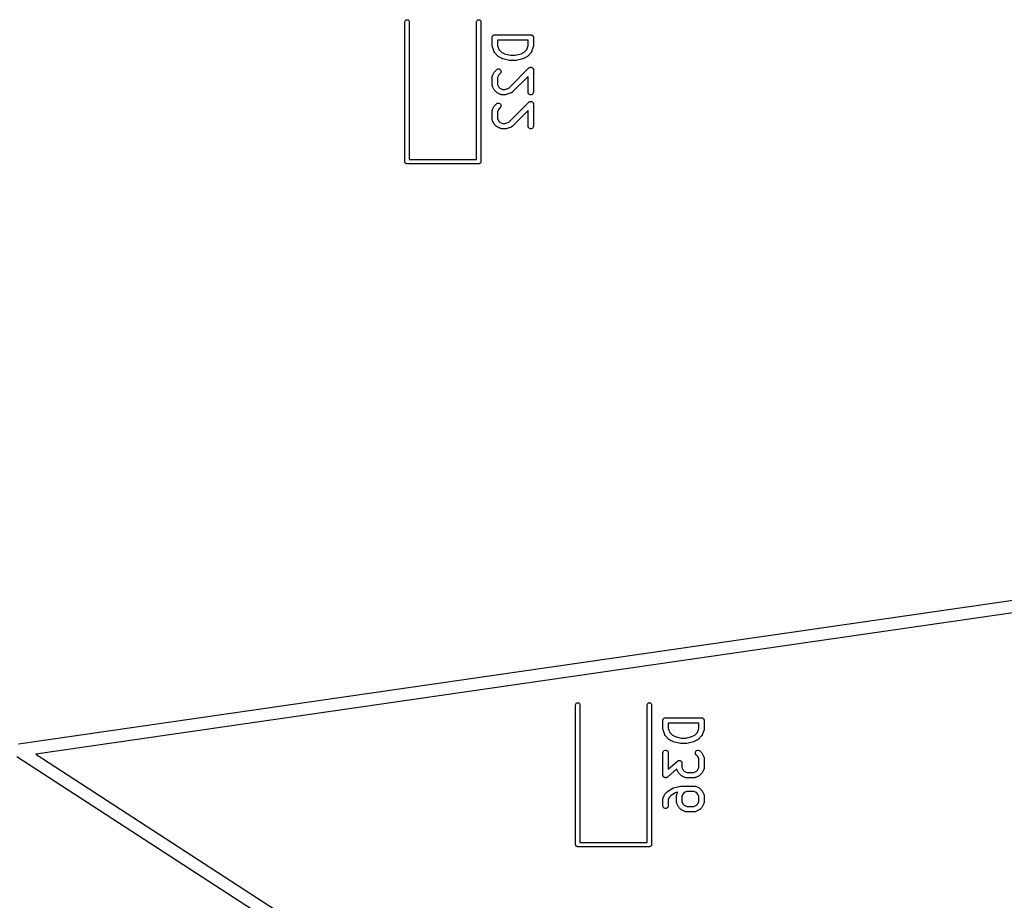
# Model space of a CAD drawing. Extents: x 48 to 353, y -143 to -50.
# Tile 42 of 70: x 176 to 204, y -99 to -74. Entities that reach past the tile are written whole.
import ezdxf

# ---------------------------------------------------------------- set-up
doc = ezdxf.new("R2010")
doc.units = 0
doc.header["$MEASUREMENT"] = 0
doc.layers.add('BLACK', color=7, linetype='CONTINUOUS')

msp = doc.modelspace()

# ---------------------------------------------------------------- linework, layer by layer
at = {"layer": 'Black'}
for p, q in [((187.059, -74.55), (187.062, -74.5295)), ((187.059, -78.45), (187.059, -74.55)), ((187.062, -74.5295), (187.073, -74.5114)), ((187.073, -74.5114), (187.089, -74.498)), ((187.089, -74.498), (187.108, -74.4909)), ((187.108, -74.4909), (187.129, -74.4909)), ((187.129, -74.4909), (187.149, -74.498)), ((187.149, -74.498), (187.165, -74.5114)), ((187.165, -74.5114), (187.175, -74.5295)), ((187.175, -74.5295), (187.179, -74.55)), ((187.179, -74.55), (187.179, -78.39)), ((189.059, -74.55), (189.062, -74.5295)), ((189.059, -78.39), (189.059, -74.55)), ((189.062, -74.5295), (189.073, -74.5114)), ((189.073, -74.5114), (189.089, -74.498)), ((189.089, -74.498), (189.108, -74.4909)), ((189.108, -74.4909), (189.129, -74.4909)), ((189.129, -74.4909), (189.149, -74.498)), ((189.149, -74.498), (189.165, -74.5114)), ((189.165, -74.5114), (189.175, -74.5295)), ((189.175, -74.5295), (189.179, -74.55)), ((189.179, -74.55), (189.179, -78.45)), ((189.496, -74.9857), (189.497, -74.9793)), ((189.496, -75.2238), (189.496, -74.9857)), ((189.497, -74.9727), (189.5, -74.9665)), ((189.497, -74.9793), (189.497, -74.9727)), ((189.5, -74.9665), (189.501, -74.9601)), ((189.501, -74.9601), (189.504, -74.9544)), ((189.504, -74.9544), (189.506, -74.9482)), ((189.506, -74.9482), (189.51, -74.9432)), ((189.51, -74.9432), (189.514, -74.9375)), ((189.514, -74.9375), (189.519, -74.9333)), ((189.519, -74.9333), (189.523, -74.9283)), ((189.523, -74.9283), (189.529, -74.925)), ((189.529, -74.925), (189.534, -74.9208)), ((189.534, -74.9208), (189.54, -74.9185)), ((189.54, -74.9185), (189.545, -74.9152)), ((189.545, -74.9152), (189.552, -74.9141)), ((189.552, -74.9141), (189.558, -74.9119)), ((189.558, -74.9119), (189.565, -74.9119)), ((189.565, -74.9119), (189.571, -74.9107)), ((189.571, -74.9107), (190.571, -74.9107)), ((190.571, -74.9107), (190.578, -74.9119)), ((190.578, -74.9119), (190.584, -74.9119)), ((190.584, -74.9119), (190.59, -74.9141)), ((190.59, -74.9141), (190.597, -74.9152)), ((190.597, -74.9152), (190.602, -74.9185)), ((190.602, -74.9185), (190.609, -74.9208)), ((190.609, -74.9208), (190.614, -74.925)), ((190.614, -74.925), (190.619, -74.9283)), ((190.619, -74.9283), (190.624, -74.9333)), ((190.624, -74.9333), (190.629, -74.9375)), ((190.629, -74.9375), (190.632, -74.9432)), ((190.632, -74.9432), (190.636, -74.9482)), ((190.636, -74.9482), (190.638, -74.9544)), ((190.638, -74.9544), (190.642, -74.9601)), ((190.642, -74.9601), (190.643, -74.9665)), ((190.643, -74.9665), (190.645, -74.9727)), ((190.645, -74.9727), (190.645, -74.9793)), ((190.645, -74.9793), (190.646, -74.9857)), ((190.646, -74.9857), (190.646, -75.2238)), ((189.498, -75.2356), (189.496, -75.2238)), ((189.5, -75.2475), (189.498, -75.2356)), ((189.548, -75.3904), (189.5, -75.2475)), ((189.646, -75.0607), (189.646, -75.2116)), ((190.496, -75.0607), (189.646, -75.0607)), ((189.646, -75.2116), (189.684, -75.3262)), ((190.458, -75.3262), (190.496, -75.2116)), ((190.496, -75.2116), (190.496, -75.0607)), ((190.642, -75.2475), (190.595, -75.3904)), ((190.644, -75.2356), (190.642, -75.2475)), ((190.646, -75.2238), (190.644, -75.2356)), ((189.55, -75.3942), (189.548, -75.3904)), ((189.551, -75.3984), (189.55, -75.3942)), ((189.556, -75.4056), (189.551, -75.3984)), ((189.56, -75.4133), (189.556, -75.4056)), ((189.563, -75.4162), (189.56, -75.4133)), ((189.566, -75.4197), (189.563, -75.4162)), ((189.661, -75.5149), (189.566, -75.4197)), ((189.671, -75.5218), (189.661, -75.5149)), ((189.68, -75.529), (189.671, -75.5218)), ((189.776, -75.5766), (189.68, -75.529)), ((189.684, -75.3262), (189.758, -75.4003)), ((189.758, -75.4003), (189.835, -75.4388)), ((189.835, -75.4388), (190.009, -75.4821)), ((190.009, -75.4821), (190.133, -75.4821)), ((190.133, -75.4821), (190.307, -75.4388)), ((190.307, -75.4388), (190.384, -75.4003)), ((190.462, -75.529), (190.367, -75.5766)), ((190.384, -75.4003), (190.458, -75.3262)), ((190.471, -75.5218), (190.462, -75.529)), ((190.481, -75.5149), (190.471, -75.5218)), ((190.577, -75.4197), (190.481, -75.5149)), ((190.579, -75.4162), (190.577, -75.4197)), ((190.582, -75.4133), (190.579, -75.4162)), ((190.586, -75.4056), (190.582, -75.4133)), ((190.591, -75.3984), (190.586, -75.4056)), ((190.593, -75.3942), (190.591, -75.3984)), ((190.595, -75.3904), (190.593, -75.3942)), ((189.784, -75.5789), (189.776, -75.5766)), ((189.791, -75.5823), (189.784, -75.5789)), ((189.982, -75.6299), (189.791, -75.5823)), ((189.991, -75.6305), (189.982, -75.6299)), ((190, -75.6321), (189.991, -75.6305)), ((190.143, -75.6321), (190, -75.6321)), ((190.152, -75.6305), (190.143, -75.6321)), ((190.161, -75.6299), (190.152, -75.6305)), ((190.351, -75.5823), (190.161, -75.6299)), ((190.359, -75.5789), (190.351, -75.5823)), ((190.367, -75.5766), (190.359, -75.5789)), ((190.539, -75.8225), (190.549, -75.82)), ((190.549, -75.82), (190.558, -75.8166)), ((190.558, -75.8166), (190.561, -75.8166)), ((190.561, -75.8166), (190.565, -75.8158)), ((190.565, -75.8158), (190.574, -75.8166)), ((190.574, -75.8166), (190.584, -75.8166)), ((190.584, -75.8166), (190.587, -75.8177)), ((190.587, -75.8177), (190.591, -75.818)), ((190.591, -75.818), (190.599, -75.8222)), ((189.496, -76.081), (189.497, -76.0767)), ((189.496, -76.319), (189.496, -76.081)), ((189.497, -76.0724), (189.499, -76.064)), ((189.497, -76.0767), (189.497, -76.0724)), ((189.499, -76.064), (189.501, -76.0553)), ((189.501, -76.0553), (189.503, -76.0516)), ((189.503, -76.0516), (189.504, -76.0474)), ((189.504, -76.0474), (189.552, -75.9522)), ((189.552, -75.9522), (189.559, -75.9425)), ((189.559, -75.9425), (189.566, -75.9327)), ((189.566, -75.9327), (189.613, -75.8851)), ((189.613, -75.8851), (189.635, -75.8701)), ((189.635, -75.8701), (189.66, -75.8634)), ((189.68, -76.0301), (189.646, -76.0987)), ((189.66, -75.8634), (189.686, -75.8657)), ((189.719, -75.9911), (189.68, -76.0301)), ((189.686, -75.8657), (189.709, -75.8767)), ((189.709, -75.8767), (189.728, -75.8951)), ((189.734, -75.9698), (189.719, -75.9911)), ((189.728, -75.8951), (189.739, -75.9187)), ((189.741, -75.9446), (189.734, -75.9698)), ((189.739, -75.9187), (189.741, -75.9446)), ((189.959, -76.3964), (190.518, -75.8374)), ((190.496, -76.0715), (190.053, -76.5149)), ((190.496, -76.5095), (190.496, -76.0715)), ((190.518, -75.8374), (190.526, -75.8318)), ((190.526, -75.8318), (190.534, -75.8255)), ((190.534, -75.8255), (190.537, -75.8244)), ((190.537, -75.8244), (190.539, -75.8225)), ((190.599, -75.8222), (190.609, -75.8255)), ((190.609, -75.8255), (190.611, -75.8276)), ((190.611, -75.8276), (190.614, -75.829)), ((190.614, -75.829), (190.621, -75.836)), ((190.621, -75.836), (190.629, -75.8423)), ((190.629, -75.8423), (190.63, -75.8451)), ((190.63, -75.8451), (190.633, -75.8475)), ((190.633, -75.8475), (190.637, -75.8563)), ((190.637, -75.8563), (190.642, -75.8648)), ((190.642, -75.8648), (190.642, -75.8681)), ((190.642, -75.8681), (190.644, -75.8711)), ((190.644, -75.8711), (190.644, -75.8808)), ((190.644, -75.8808), (190.646, -75.8905)), ((190.646, -75.8905), (190.646, -76.5095)), ((189.497, -76.3233), (189.496, -76.319)), ((189.497, -76.3276), (189.497, -76.3233)), ((189.499, -76.336), (189.497, -76.3276)), ((189.501, -76.3447), (189.499, -76.336)), ((189.503, -76.3484), (189.501, -76.3447)), ((189.504, -76.3526), (189.503, -76.3484)), ((189.552, -76.4478), (189.504, -76.3526)), ((189.646, -76.0987), (189.646, -76.3013)), ((189.646, -76.3013), (189.68, -76.3699)), ((189.68, -76.3699), (189.711, -76.4003)), ((176.279, -94.6917), (301.359, -76.6166)), ((189.559, -76.4575), (189.552, -76.4478)), ((189.566, -76.4673), (189.559, -76.4575)), ((189.613, -76.5149), (189.566, -76.4673)), ((189.623, -76.5218), (189.613, -76.5149)), ((189.633, -76.529), (189.623, -76.5218)), ((189.728, -76.5766), (189.633, -76.529)), ((189.711, -76.4003), (189.779, -76.4345)), ((189.732, -76.5778), (189.728, -76.5766)), ((189.736, -76.58), (189.732, -76.5778)), ((189.745, -76.5815), (189.736, -76.58)), ((189.753, -76.584), (189.745, -76.5815)), ((189.757, -76.5838), (189.753, -76.584)), ((189.762, -76.5845), (189.757, -76.5838)), ((189.857, -76.5845), (189.762, -76.5845)), ((189.779, -76.4345), (189.845, -76.4345)), ((189.845, -76.4345), (189.959, -76.3964)), ((189.869, -76.5824), (189.857, -76.5845)), ((189.881, -76.5807), (189.869, -76.5824)), ((190.023, -76.5331), (189.881, -76.5807)), ((190.027, -76.531), (190.023, -76.5331)), ((190.031, -76.5299), (190.027, -76.531)), ((190.039, -76.5248), (190.031, -76.5299)), ((190.046, -76.5207), (190.039, -76.5248)), ((190.049, -76.5174), (190.046, -76.5207)), ((190.053, -76.5149), (190.049, -76.5174)), ((190.501, -76.5352), (190.496, -76.5095)), ((190.514, -76.5577), (190.501, -76.5352)), ((190.534, -76.5745), (190.514, -76.5577)), ((190.558, -76.5834), (190.534, -76.5745)), ((190.584, -76.5834), (190.558, -76.5834)), ((190.609, -76.5745), (190.584, -76.5834)), ((190.629, -76.5577), (190.609, -76.5745)), ((190.642, -76.5352), (190.629, -76.5577)), ((190.646, -76.5095), (190.642, -76.5352)), ((189.504, -76.9998), (189.552, -76.9046)), ((189.552, -76.9046), (189.559, -76.8949)), ((189.559, -76.8949), (189.566, -76.8851)), ((189.566, -76.8851), (189.613, -76.8374)), ((189.613, -76.8374), (189.635, -76.8225)), ((189.635, -76.8225), (189.66, -76.8158)), ((189.66, -76.8158), (189.686, -76.818)), ((189.686, -76.818), (189.709, -76.829)), ((189.709, -76.829), (189.728, -76.8475)), ((189.728, -76.8475), (189.739, -76.8711)), ((189.741, -76.897), (189.734, -76.9222)), ((189.739, -76.8711), (189.741, -76.897)), ((189.959, -77.3487), (190.518, -76.7898)), ((190.518, -76.7898), (190.526, -76.7842)), ((190.526, -76.7842), (190.534, -76.7779)), ((190.534, -76.7779), (190.537, -76.7768)), ((190.537, -76.7768), (190.539, -76.7749)), ((190.539, -76.7749), (190.549, -76.7723)), ((190.549, -76.7723), (190.558, -76.769)), ((190.558, -76.769), (190.561, -76.769)), ((190.561, -76.769), (190.565, -76.7681)), ((190.565, -76.7681), (190.574, -76.769)), ((190.574, -76.769), (190.584, -76.769)), ((190.584, -76.769), (190.587, -76.7701)), ((190.587, -76.7701), (190.591, -76.7704)), ((190.591, -76.7704), (190.599, -76.7746)), ((190.599, -76.7746), (190.609, -76.7779)), ((190.609, -76.7779), (190.611, -76.78)), ((190.611, -76.78), (190.614, -76.7814)), ((190.614, -76.7814), (190.621, -76.7884)), ((190.621, -76.7884), (190.629, -76.7946)), ((190.629, -76.7946), (190.63, -76.7975)), ((190.63, -76.7975), (190.633, -76.7998)), ((190.633, -76.7998), (190.637, -76.8087)), ((190.637, -76.8087), (190.642, -76.8172)), ((190.642, -76.8172), (190.642, -76.8205)), ((190.642, -76.8205), (190.644, -76.8234)), ((190.644, -76.8234), (190.644, -76.8332)), ((190.644, -76.8332), (190.646, -76.8429)), ((190.646, -76.8429), (190.646, -77.4619)), ((301.359, -76.9703), (176.762, -94.9756)), ((189.496, -77.0333), (189.497, -77.0291)), ((189.496, -77.2714), (189.496, -77.0333)), ((189.497, -77.0248), (189.499, -77.0163)), ((189.497, -77.0291), (189.497, -77.0248)), ((189.499, -77.0163), (189.501, -77.0077)), ((189.501, -77.0077), (189.503, -77.0039)), ((189.503, -77.0039), (189.504, -76.9998)), ((189.68, -76.9825), (189.646, -77.051)), ((189.646, -77.051), (189.646, -77.2537)), ((189.719, -76.9435), (189.68, -76.9825)), ((189.734, -76.9222), (189.719, -76.9435)), ((190.496, -77.0239), (190.053, -77.4673)), ((190.496, -77.4619), (190.496, -77.0239)), ((189.497, -77.2757), (189.496, -77.2714)), ((189.497, -77.28), (189.497, -77.2757)), ((189.499, -77.2884), (189.497, -77.28)), ((189.501, -77.2971), (189.499, -77.2884)), ((189.503, -77.3008), (189.501, -77.2971)), ((189.504, -77.305), (189.503, -77.3008)), ((189.552, -77.4002), (189.504, -77.305)), ((189.559, -77.4099), (189.552, -77.4002)), ((189.566, -77.4197), (189.559, -77.4099)), ((189.613, -77.4673), (189.566, -77.4197)), ((189.623, -77.4742), (189.613, -77.4673)), ((189.646, -77.2537), (189.68, -77.3222)), ((189.68, -77.3222), (189.711, -77.3526)), ((189.711, -77.3526), (189.779, -77.3869)), ((189.779, -77.3869), (189.845, -77.3869)), ((189.845, -77.3869), (189.959, -77.3487)), ((190.053, -77.4673), (190.049, -77.4698)), ((190.501, -77.4876), (190.496, -77.4619)), ((190.646, -77.4619), (190.642, -77.4876)), ((189.633, -77.4814), (189.623, -77.4742)), ((189.728, -77.529), (189.633, -77.4814)), ((189.732, -77.5302), (189.728, -77.529)), ((189.736, -77.5324), (189.732, -77.5302)), ((189.745, -77.5339), (189.736, -77.5324)), ((189.753, -77.5364), (189.745, -77.5339)), ((189.757, -77.5362), (189.753, -77.5364)), ((189.762, -77.5369), (189.757, -77.5362)), ((189.857, -77.5369), (189.762, -77.5369)), ((189.869, -77.5348), (189.857, -77.5369)), ((189.881, -77.5331), (189.869, -77.5348)), ((190.023, -77.4854), (189.881, -77.5331)), ((190.027, -77.4834), (190.023, -77.4854)), ((190.031, -77.4823), (190.027, -77.4834)), ((190.039, -77.4772), (190.031, -77.4823)), ((190.046, -77.473), (190.039, -77.4772)), ((190.049, -77.4698), (190.046, -77.473)), ((190.514, -77.5101), (190.501, -77.4876)), ((190.534, -77.5269), (190.514, -77.5101)), ((190.558, -77.5358), (190.534, -77.5269)), ((190.584, -77.5358), (190.558, -77.5358)), ((190.609, -77.5269), (190.584, -77.5358)), ((190.629, -77.5101), (190.609, -77.5269)), ((190.642, -77.4876), (190.629, -77.5101)), ((187.06, -78.4552), (187.059, -78.45)), ((187.06, -78.4604), (187.06, -78.4552)), ((187.061, -78.4653), (187.06, -78.4604)), ((187.062, -78.4705), (187.061, -78.4653)), ((187.065, -78.4751), (187.062, -78.4705)), ((187.067, -78.48), (187.065, -78.4751)), ((187.07, -78.484), (187.067, -78.48)), ((187.073, -78.4886), (187.07, -78.484)), ((187.077, -78.4919), (187.073, -78.4886)), ((187.08, -78.496), (187.077, -78.4919)), ((187.085, -78.4986), (187.08, -78.496)), ((187.089, -78.502), (187.085, -78.4986)), ((187.094, -78.5038), (187.089, -78.502)), ((187.098, -78.5064), (187.094, -78.5038)), ((187.103, -78.5073), (187.098, -78.5064)), ((187.108, -78.5091), (187.103, -78.5073)), ((187.114, -78.5091), (187.108, -78.5091)), ((187.119, -78.51), (187.114, -78.5091)), ((189.119, -78.51), (187.119, -78.51)), ((187.179, -78.39), (189.059, -78.39)), ((189.124, -78.5091), (189.119, -78.51)), ((189.129, -78.5091), (189.124, -78.5091)), ((189.134, -78.5073), (189.129, -78.5091)), ((189.139, -78.5064), (189.134, -78.5073)), ((189.144, -78.5038), (189.139, -78.5064)), ((189.149, -78.502), (189.144, -78.5038)), ((189.153, -78.4986), (189.149, -78.502)), ((189.157, -78.496), (189.153, -78.4986)), ((189.161, -78.4919), (189.157, -78.496)), ((189.165, -78.4886), (189.161, -78.4919)), ((189.167, -78.484), (189.165, -78.4886)), ((189.171, -78.48), (189.167, -78.484)), ((189.173, -78.4751), (189.171, -78.48)), ((189.175, -78.4705), (189.173, -78.4751)), ((189.176, -78.4653), (189.175, -78.4705)), ((189.178, -78.4604), (189.176, -78.4653)), ((189.179, -78.45), (189.178, -78.4552)), ((189.178, -78.4552), (189.178, -78.4604)), ((191.821, -93.6), (191.825, -93.5795)), ((191.821, -97.5), (191.821, -93.6)), ((191.825, -93.5795), (191.835, -93.5614)), ((191.835, -93.5614), (191.851, -93.548)), ((191.851, -93.548), (191.871, -93.5409)), ((191.871, -93.5409), (191.892, -93.5409)), ((191.892, -93.5409), (191.911, -93.548)), ((191.911, -93.548), (191.927, -93.5614)), ((191.927, -93.5614), (191.938, -93.5795)), ((191.938, -93.5795), (191.941, -93.6)), ((191.941, -93.6), (191.941, -97.44)), ((193.821, -93.6), (193.825, -93.5795)), ((193.821, -97.44), (193.821, -93.6)), ((193.825, -93.5795), (193.835, -93.5614)), ((193.835, -93.5614), (193.851, -93.548)), ((193.851, -93.548), (193.871, -93.5409)), ((193.871, -93.5409), (193.892, -93.5409)), ((193.892, -93.5409), (193.911, -93.548)), ((193.911, -93.548), (193.927, -93.5614)), ((193.927, -93.5614), (193.938, -93.5795)), ((193.938, -93.5795), (193.941, -93.6)), ((193.941, -93.6), (193.941, -97.5)), ((194.259, -94.0357), (194.26, -94.0293)), ((194.259, -94.2738), (194.259, -94.0357)), ((194.26, -94.0227), (194.262, -94.0165)), ((194.26, -94.0293), (194.26, -94.0227)), ((194.262, -94.0165), (194.263, -94.0101)), ((194.263, -94.0101), (194.266, -94.0044)), ((194.266, -94.0044), (194.269, -93.9982)), ((194.269, -93.9982), (194.273, -93.9932)), ((194.273, -93.9932), (194.276, -93.9875)), ((194.276, -93.9875), (194.281, -93.9833)), ((194.281, -93.9833), (194.285, -93.9783)), ((194.285, -93.9783), (194.291, -93.975)), ((194.291, -93.975), (194.296, -93.9708)), ((194.296, -93.9708), (194.302, -93.9685)), ((194.302, -93.9685), (194.308, -93.9652)), ((194.308, -93.9652), (194.314, -93.9641)), ((194.314, -93.9641), (194.321, -93.9619)), ((194.321, -93.9619), (194.327, -93.9619)), ((194.327, -93.9619), (194.334, -93.9607)), ((194.334, -93.9607), (195.334, -93.9607)), ((194.409, -94.1107), (194.409, -94.2616)), ((195.259, -94.1107), (194.409, -94.1107)), ((195.259, -94.2616), (195.259, -94.1107)), ((195.334, -93.9607), (195.34, -93.9619)), ((195.34, -93.9619), (195.347, -93.9619)), ((195.347, -93.9619), (195.353, -93.9641)), ((195.353, -93.9641), (195.359, -93.9652)), ((195.359, -93.9652), (195.365, -93.9685)), ((195.365, -93.9685), (195.371, -93.9708)), ((195.371, -93.9708), (195.376, -93.975)), ((195.376, -93.975), (195.382, -93.9783)), ((195.382, -93.9783), (195.386, -93.9833)), ((195.386, -93.9833), (195.391, -93.9875)), ((195.391, -93.9875), (195.394, -93.9932)), ((195.394, -93.9932), (195.399, -93.9982)), ((195.399, -93.9982), (195.401, -94.0044)), ((195.401, -94.0044), (195.404, -94.0101)), ((195.404, -94.0101), (195.405, -94.0165)), ((195.405, -94.0165), (195.407, -94.0227)), ((195.407, -94.0227), (195.407, -94.0293)), ((195.407, -94.0293), (195.409, -94.0357)), ((195.409, -94.0357), (195.409, -94.2738)), ((194.261, -94.2856), (194.259, -94.2738)), ((194.262, -94.2975), (194.261, -94.2856)), ((194.31, -94.4404), (194.262, -94.2975)), ((194.312, -94.4442), (194.31, -94.4404)), ((194.313, -94.4484), (194.312, -94.4442)), ((194.318, -94.4556), (194.313, -94.4484)), ((194.323, -94.4633), (194.318, -94.4556)), ((194.326, -94.4662), (194.323, -94.4633)), ((194.328, -94.4697), (194.326, -94.4662)), ((194.423, -94.5649), (194.328, -94.4697)), ((194.409, -94.2616), (194.447, -94.3762)), ((194.447, -94.3762), (194.521, -94.4503)), ((194.521, -94.4503), (194.598, -94.4888)), ((194.598, -94.4888), (194.771, -94.5321)), ((194.896, -94.5321), (195.069, -94.4888)), ((195.069, -94.4888), (195.146, -94.4503)), ((195.146, -94.4503), (195.22, -94.3762)), ((195.22, -94.3762), (195.259, -94.2616)), ((195.339, -94.4697), (195.244, -94.5649)), ((195.342, -94.4662), (195.339, -94.4697)), ((195.345, -94.4633), (195.342, -94.4662)), ((195.349, -94.4556), (195.345, -94.4633)), ((195.354, -94.4484), (195.349, -94.4556)), ((195.355, -94.4442), (195.354, -94.4484)), ((195.357, -94.4404), (195.355, -94.4442)), ((195.405, -94.2975), (195.357, -94.4404)), ((195.407, -94.2856), (195.405, -94.2975)), ((195.409, -94.2738), (195.407, -94.2856)), ((194.433, -94.5718), (194.423, -94.5649)), ((194.443, -94.579), (194.433, -94.5718)), ((194.538, -94.6266), (194.443, -94.579)), ((194.546, -94.6289), (194.538, -94.6266)), ((194.554, -94.6323), (194.546, -94.6289)), ((194.744, -94.6799), (194.554, -94.6323)), ((194.753, -94.6805), (194.744, -94.6799)), ((194.762, -94.6821), (194.753, -94.6805)), ((194.905, -94.6821), (194.762, -94.6821)), ((194.771, -94.5321), (194.896, -94.5321)), ((194.914, -94.6805), (194.905, -94.6821)), ((194.923, -94.6799), (194.914, -94.6805)), ((195.114, -94.6323), (194.923, -94.6799)), ((195.121, -94.6289), (195.114, -94.6323)), ((195.129, -94.6266), (195.121, -94.6289)), ((195.224, -94.579), (195.129, -94.6266)), ((195.234, -94.5718), (195.224, -94.579)), ((195.244, -94.5649), (195.234, -94.5718)), ((203.348, -112.642), (176.23, -95.0478)), ((176.762, -94.9756), (235.575, -133.135)), ((194.259, -94.9405), (194.263, -94.9148)), ((194.259, -95.5595), (194.259, -94.9405)), ((194.263, -94.9148), (194.276, -94.8923)), ((194.276, -94.8923), (194.296, -94.8755)), ((194.296, -94.8755), (194.321, -94.8666)), ((194.321, -94.8666), (194.347, -94.8666)), ((194.347, -94.8666), (194.371, -94.8755)), ((194.371, -94.8755), (194.391, -94.8923)), ((194.391, -94.8923), (194.404, -94.9148)), ((194.404, -94.9148), (194.409, -94.9405)), ((194.409, -94.9405), (194.409, -95.3942)), ((195.164, -94.947), (195.166, -94.9211)), ((195.17, -94.9722), (195.164, -94.947)), ((195.166, -94.9211), (195.177, -94.8975)), ((195.185, -94.9935), (195.17, -94.9722)), ((195.177, -94.8975), (195.195, -94.879)), ((195.224, -95.0325), (195.185, -94.9935)), ((195.195, -94.879), (195.219, -94.868)), ((195.219, -94.868), (195.245, -94.8658)), ((195.259, -95.101), (195.224, -95.0325)), ((195.245, -94.8658), (195.27, -94.8725)), ((195.27, -94.8725), (195.291, -94.8874)), ((195.291, -94.8874), (195.339, -94.9351)), ((195.339, -94.9351), (195.346, -94.9449)), ((195.346, -94.9449), (195.353, -94.9546)), ((195.353, -94.9546), (195.401, -95.0498)), ((195.401, -95.0498), (195.402, -95.0539)), ((194.409, -95.3942), (194.665, -95.1697)), ((194.665, -95.1697), (194.671, -95.1659)), ((194.671, -95.1659), (194.677, -95.1612)), ((194.677, -95.1612), (194.683, -95.1593)), ((194.683, -95.1593), (194.687, -95.1563)), ((194.687, -95.1563), (194.695, -95.1548)), ((194.695, -95.1548), (194.702, -95.1523)), ((194.702, -95.1523), (194.707, -95.1523)), ((194.707, -95.1523), (194.713, -95.1512)), ((194.713, -95.1512), (194.72, -95.1523)), ((194.72, -95.1523), (194.728, -95.1523)), ((194.728, -95.1523), (194.733, -95.1543)), ((194.733, -95.1543), (194.739, -95.1552)), ((194.739, -95.1552), (194.745, -95.1587)), ((194.745, -95.1587), (194.752, -95.1612)), ((194.752, -95.1612), (194.757, -95.165)), ((194.757, -95.165), (194.762, -95.1677)), ((194.762, -95.1677), (194.766, -95.1733)), ((194.766, -95.1733), (194.772, -95.178)), ((194.772, -95.178), (194.775, -95.183)), ((194.775, -95.183), (194.779, -95.1874)), ((194.779, -95.1874), (194.781, -95.1942)), ((194.781, -95.1942), (194.785, -95.2005)), ((194.785, -95.2005), (194.786, -95.2062)), ((194.786, -95.2062), (194.788, -95.2116)), ((194.788, -95.2116), (194.788, -95.219)), ((194.788, -95.219), (194.79, -95.2262)), ((194.79, -95.2262), (194.79, -95.3513)), ((195.259, -95.3513), (195.259, -95.101)), ((195.402, -95.0539), (195.404, -95.0577)), ((195.404, -95.0577), (195.406, -95.0663)), ((195.406, -95.0663), (195.408, -95.0748)), ((195.408, -95.0748), (195.408, -95.0791)), ((195.408, -95.0791), (195.409, -95.0833)), ((195.409, -95.0833), (195.409, -95.369)), ((194.26, -95.5667), (194.259, -95.5595)), ((194.26, -95.5741), (194.26, -95.5667)), ((194.262, -95.5795), (194.26, -95.5741)), ((194.263, -95.5852), (194.262, -95.5795)), ((194.267, -95.5915), (194.263, -95.5852)), ((194.269, -95.5984), (194.267, -95.5915)), ((194.273, -95.6027), (194.269, -95.5984)), ((194.643, -95.3885), (194.383, -95.616)), ((194.644, -95.3947), (194.643, -95.3885)), ((194.646, -95.3984), (194.644, -95.3947)), ((194.648, -95.4026), (194.646, -95.3984)), ((194.695, -95.4978), (194.648, -95.4026)), ((194.702, -95.5075), (194.695, -95.4978)), ((194.709, -95.5173), (194.702, -95.5075)), ((194.757, -95.5649), (194.709, -95.5173)), ((194.767, -95.5718), (194.757, -95.5649)), ((194.776, -95.579), (194.767, -95.5718)), ((194.872, -95.6266), (194.776, -95.579)), ((194.79, -95.3513), (194.824, -95.4199)), ((194.824, -95.4199), (194.854, -95.4503)), ((194.854, -95.4503), (194.923, -95.4845)), ((194.923, -95.4845), (195.125, -95.4845)), ((195.125, -95.4845), (195.194, -95.4503)), ((195.272, -95.579), (195.177, -95.6266)), ((195.194, -95.4503), (195.224, -95.4199)), ((195.224, -95.4199), (195.259, -95.3513)), ((195.282, -95.5718), (195.272, -95.579)), ((195.291, -95.5649), (195.282, -95.5718)), ((195.339, -95.5173), (195.291, -95.5649)), ((195.346, -95.5075), (195.339, -95.5173)), ((195.353, -95.4978), (195.346, -95.5075)), ((195.401, -95.4026), (195.353, -95.4978)), ((195.402, -95.3984), (195.401, -95.4026)), ((195.404, -95.3947), (195.402, -95.3984)), ((195.406, -95.386), (195.404, -95.3947)), ((195.408, -95.3776), (195.406, -95.386)), ((195.409, -95.369), (195.408, -95.3733)), ((195.408, -95.3733), (195.408, -95.3776)), ((194.276, -95.6077), (194.273, -95.6027)), ((194.282, -95.6124), (194.276, -95.6077)), ((194.287, -95.618), (194.282, -95.6124)), ((194.292, -95.6208), (194.287, -95.618)), ((194.296, -95.6245), (194.292, -95.6208)), ((194.303, -95.627), (194.296, -95.6245)), ((194.309, -95.6305), (194.303, -95.627)), ((194.315, -95.6314), (194.309, -95.6305)), ((194.321, -95.6334), (194.315, -95.6314)), ((194.328, -95.6334), (194.321, -95.6334)), ((194.335, -95.6345), (194.328, -95.6334)), ((194.341, -95.6334), (194.335, -95.6345)), ((194.347, -95.6334), (194.341, -95.6334)), ((194.354, -95.6309), (194.347, -95.6334)), ((194.361, -95.6295), (194.354, -95.6309)), ((194.366, -95.6265), (194.361, -95.6295)), ((194.371, -95.6245), (194.366, -95.6265)), ((194.377, -95.6198), (194.371, -95.6245)), ((194.383, -95.616), (194.377, -95.6198)), ((194.554, -95.9153), (194.744, -95.8677)), ((194.744, -95.8677), (194.753, -95.8671)), ((194.753, -95.8671), (194.762, -95.8655)), ((194.762, -95.8655), (195.143, -95.8655)), ((194.876, -95.6278), (194.872, -95.6266)), ((194.879, -95.63), (194.876, -95.6278)), ((194.888, -95.6315), (194.879, -95.63)), ((194.896, -95.634), (194.888, -95.6315)), ((194.901, -95.6338), (194.896, -95.634)), ((194.905, -95.6345), (194.901, -95.6338)), ((195.143, -95.6345), (194.905, -95.6345)), ((195.147, -95.6338), (195.143, -95.6345)), ((195.143, -95.8655), (195.147, -95.8662)), ((195.152, -95.634), (195.147, -95.6338)), ((195.147, -95.8662), (195.152, -95.866)), ((195.16, -95.6315), (195.152, -95.634)), ((195.152, -95.866), (195.16, -95.8685)), ((195.169, -95.63), (195.16, -95.6315)), ((195.16, -95.8685), (195.169, -95.87)), ((195.173, -95.6278), (195.169, -95.63)), ((195.169, -95.87), (195.173, -95.8722)), ((195.177, -95.6266), (195.173, -95.6278)), ((195.173, -95.8722), (195.177, -95.8734)), ((195.177, -95.8734), (195.272, -95.921)), ((194.267, -96.1926), (194.314, -96.0974)), ((194.314, -96.0974), (194.321, -96.0878)), ((194.321, -96.0878), (194.328, -96.0779)), ((194.328, -96.0779), (194.376, -96.0303)), ((194.376, -96.0303), (194.382, -96.026)), ((194.382, -96.026), (194.387, -96.0209)), ((194.387, -96.0209), (194.53, -95.9257)), ((194.477, -96.1416), (194.443, -96.1754)), ((194.603, -96.0577), (194.477, -96.1416)), ((194.53, -95.9257), (194.542, -95.9205)), ((194.542, -95.9205), (194.554, -95.9153)), ((194.677, -96.0392), (194.603, -96.0577)), ((194.64, -96.1224), (194.643, -96.114)), ((194.64, -96.1267), (194.64, -96.1224)), ((194.64, -96.131), (194.64, -96.1267)), ((194.64, -96.3214), (194.64, -96.131)), ((194.643, -96.114), (194.644, -96.1053)), ((194.644, -96.1053), (194.646, -96.1016)), ((194.646, -96.1016), (194.648, -96.0974)), ((194.648, -96.0974), (194.677, -96.0392)), ((194.824, -96.0801), (194.79, -96.1487)), ((194.79, -96.1487), (194.79, -96.3037)), ((194.854, -96.0497), (194.824, -96.0801)), ((194.923, -96.0155), (194.854, -96.0497)), ((195.125, -96.0155), (194.923, -96.0155)), ((195.194, -96.0497), (195.125, -96.0155)), ((195.224, -96.0801), (195.194, -96.0497)), ((195.259, -96.1487), (195.224, -96.0801)), ((195.259, -96.3037), (195.259, -96.1487)), ((195.272, -95.921), (195.282, -95.9282)), ((195.282, -95.9282), (195.291, -95.9351)), ((195.291, -95.9351), (195.339, -95.9827)), ((195.339, -95.9827), (195.346, -95.9925)), ((195.346, -95.9925), (195.353, -96.0022)), ((195.353, -96.0022), (195.401, -96.0974)), ((195.401, -96.0974), (195.402, -96.1016)), ((195.402, -96.1016), (195.404, -96.1053)), ((195.404, -96.1053), (195.406, -96.114)), ((195.406, -96.114), (195.408, -96.1224)), ((195.408, -96.1224), (195.408, -96.1267)), ((195.408, -96.1267), (195.409, -96.131)), ((195.409, -96.131), (195.409, -96.3214)), ((194.259, -96.2176), (194.262, -96.2092)), ((194.259, -96.2219), (194.259, -96.2176)), ((194.259, -96.2262), (194.259, -96.2219)), ((194.259, -96.4167), (194.259, -96.2262)), ((194.263, -96.4423), (194.259, -96.4167)), ((194.262, -96.2092), (194.263, -96.2005)), ((194.263, -96.2005), (194.265, -96.1968)), ((194.265, -96.1968), (194.267, -96.1926)), ((194.409, -96.4167), (194.404, -96.4423)), ((194.443, -96.1754), (194.409, -96.2439)), ((194.409, -96.2439), (194.409, -96.4167)), ((194.64, -96.3257), (194.64, -96.3214)), ((194.64, -96.33), (194.64, -96.3257)), ((194.643, -96.3384), (194.64, -96.33)), ((194.644, -96.3471), (194.643, -96.3384)), ((194.646, -96.3508), (194.644, -96.3471)), ((194.648, -96.355), (194.646, -96.3508)), ((194.695, -96.4502), (194.648, -96.355)), ((194.79, -96.3037), (194.824, -96.3722)), ((194.824, -96.3722), (194.854, -96.4026)), ((194.854, -96.4026), (194.923, -96.4369)), ((195.125, -96.4369), (195.194, -96.4026)), ((195.194, -96.4026), (195.224, -96.3722)), ((195.224, -96.3722), (195.259, -96.3037)), ((195.401, -96.355), (195.353, -96.4502)), ((195.402, -96.3508), (195.401, -96.355)), ((195.404, -96.3471), (195.402, -96.3508)), ((195.406, -96.3384), (195.404, -96.3471)), ((195.408, -96.33), (195.406, -96.3384)), ((195.409, -96.3214), (195.408, -96.3257)), ((195.408, -96.3257), (195.408, -96.33)), ((194.276, -96.4649), (194.263, -96.4423)), ((194.296, -96.4816), (194.276, -96.4649)), ((194.321, -96.4905), (194.296, -96.4816)), ((194.347, -96.4905), (194.321, -96.4905)), ((194.371, -96.4816), (194.347, -96.4905)), ((194.391, -96.4649), (194.371, -96.4816)), ((194.404, -96.4423), (194.391, -96.4649)), ((194.702, -96.4599), (194.695, -96.4502)), ((194.709, -96.4697), (194.702, -96.4599)), ((194.757, -96.5173), (194.709, -96.4697)), ((194.767, -96.5242), (194.757, -96.5173)), ((194.776, -96.5314), (194.767, -96.5242)), ((194.872, -96.579), (194.776, -96.5314)), ((194.876, -96.5802), (194.872, -96.579)), ((194.879, -96.5824), (194.876, -96.5802)), ((194.888, -96.5839), (194.879, -96.5824)), ((194.896, -96.5864), (194.888, -96.5839)), ((194.901, -96.5862), (194.896, -96.5864)), ((194.905, -96.5869), (194.901, -96.5862)), ((195.143, -96.5869), (194.905, -96.5869)), ((194.923, -96.4369), (195.125, -96.4369)), ((195.147, -96.5862), (195.143, -96.5869)), ((195.152, -96.5864), (195.147, -96.5862)), ((195.16, -96.5839), (195.152, -96.5864)), ((195.169, -96.5824), (195.16, -96.5839)), ((195.173, -96.5802), (195.169, -96.5824)), ((195.177, -96.579), (195.173, -96.5802)), ((195.272, -96.5314), (195.177, -96.579)), ((195.282, -96.5242), (195.272, -96.5314)), ((195.291, -96.5173), (195.282, -96.5242)), ((195.339, -96.4697), (195.291, -96.5173)), ((195.346, -96.4599), (195.339, -96.4697)), ((195.353, -96.4502), (195.346, -96.4599)), ((191.822, -97.5052), (191.821, -97.5)), ((191.822, -97.5104), (191.822, -97.5052)), ((191.824, -97.5153), (191.822, -97.5104)), ((191.825, -97.5205), (191.824, -97.5153)), ((191.827, -97.5251), (191.825, -97.5205)), ((191.941, -97.44), (193.821, -97.44)), ((193.938, -97.5205), (193.935, -97.5251)), ((193.939, -97.5153), (193.938, -97.5205)), ((193.94, -97.5104), (193.939, -97.5153)), ((193.941, -97.5), (193.94, -97.5052)), ((193.94, -97.5052), (193.94, -97.5104)), ((191.829, -97.53), (191.827, -97.5251)), ((191.833, -97.534), (191.829, -97.53)), ((191.835, -97.5386), (191.833, -97.534)), ((191.839, -97.5419), (191.835, -97.5386)), ((191.843, -97.546), (191.839, -97.5419)), ((191.847, -97.5486), (191.843, -97.546)), ((191.851, -97.552), (191.847, -97.5486)), ((191.856, -97.5538), (191.851, -97.552)), ((191.861, -97.5564), (191.856, -97.5538)), ((191.866, -97.5573), (191.861, -97.5564)), ((191.871, -97.5591), (191.866, -97.5573)), ((191.876, -97.5591), (191.871, -97.5591)), ((191.881, -97.56), (191.876, -97.5591)), ((193.881, -97.56), (191.881, -97.56)), ((193.886, -97.5591), (193.881, -97.56)), ((193.892, -97.5591), (193.886, -97.5591)), ((193.897, -97.5573), (193.892, -97.5591)), ((193.902, -97.5564), (193.897, -97.5573)), ((193.906, -97.5538), (193.902, -97.5564)), ((193.911, -97.552), (193.906, -97.5538)), ((193.915, -97.5486), (193.911, -97.552)), ((193.92, -97.546), (193.915, -97.5486)), ((193.923, -97.5419), (193.92, -97.546)), ((193.927, -97.5386), (193.923, -97.5419)), ((193.93, -97.534), (193.927, -97.5386)), ((193.933, -97.53), (193.93, -97.534)), ((193.935, -97.5251), (193.933, -97.53))]:
    msp.add_line(p, q, dxfattribs=at)

doc.saveas('drawing.dxf')
